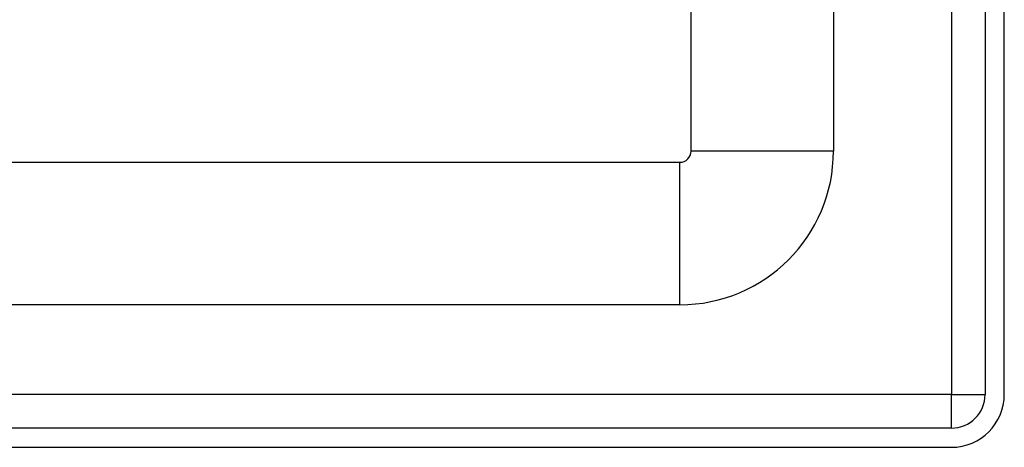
# Model space of a CAD drawing. Header units: inches. Extents: x 4.2 to 80.3, y 5.9 to 52.3.
# Tile 15 of 72: x 21.2 to 24.7, y 16.7 to 18.2. Entities that reach past the tile are written whole.
import ezdxf

# ---------------------------------------------------------------- set-up
doc = ezdxf.new("R2010")
doc.units = ezdxf.units.IN
doc.header["$LTSCALE"] = 5.125904
doc.header["$MEASUREMENT"] = 0
doc.layers.add('Visible Edges(ANSI)', color=7, linetype='Continuous', lineweight=25)
doc.layers.add('Visible Tangent Edges(ANSI)', color=7, linetype='Continuous', lineweight=25)

msp = doc.modelspace()

# ---------------------------------------------------------------- linework, layer by layer
at = {"layer": 'Visible Edges(ANSI)'}
for p, q in [((23.5501, 17.7344), (23.5501, 21.5895)), ((24.0566, 20.5409), (24.0566, 17.7344)), ((24.5962, 20.0997), (24.5962, 16.8693)), ((24.6644, 16.8693), (24.6644, 20.0997)), ((5.3142, 17.6945), (23.5102, 17.6945)), ((23.5102, 17.188), (5.3142, 17.188)), ((24.4766, 16.7497), (4.3742, 16.7497)), ((4.3742, 16.6815), (24.4766, 16.6815))]:
    msp.add_line(p, q, dxfattribs=at)
for centre, radius in [((23.5102, 17.7344), 0.0399), ((23.5102, 17.7344), 0.5464), ((24.4766, 16.8693), 0.1196), ((24.4766, 16.8693), 0.1878)]:
    msp.add_arc(centre, radius, 270, 0, dxfattribs=at)
at = {"layer": 'Visible Tangent Edges(ANSI)'}
for p, q in [((24.4766, 20.1915), (24.4766, 16.8693)), ((24.0566, 17.7344), (23.5501, 17.7344)), ((23.5102, 17.188), (23.5102, 17.6945)), ((24.4766, 16.8693), (4.3742, 16.8693)), ((24.4766, 16.7497), (24.4766, 16.8693)), ((24.4766, 16.8693), (24.5962, 16.8693))]:
    msp.add_line(p, q, dxfattribs=at)

doc.saveas('drawing.dxf')
